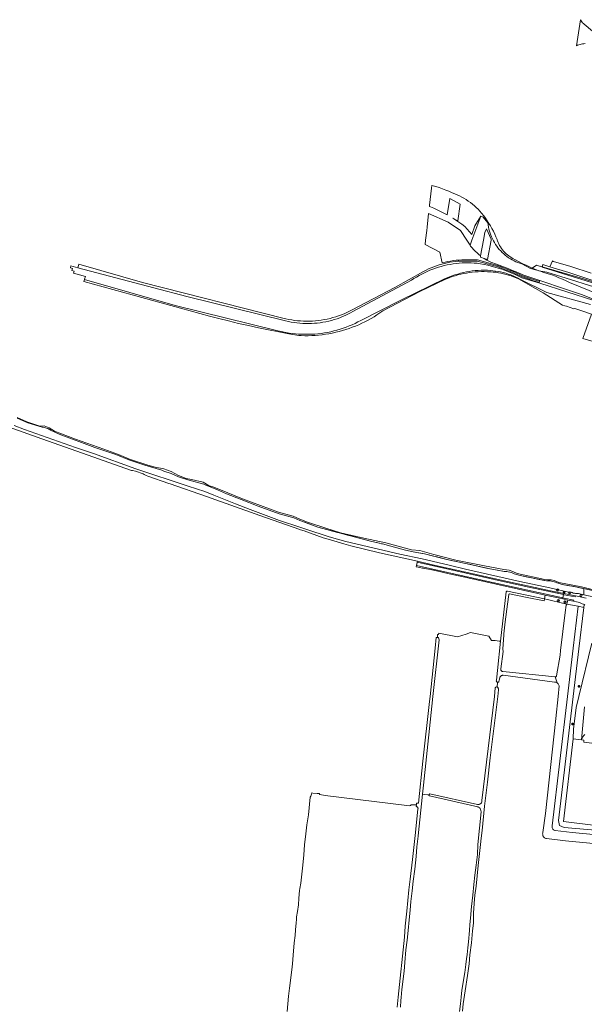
# Model space of a CAD drawing. Header units: metres. Extents: x 125158 to 132124, y 450612 to 454469.
# Tile 143 of 173: x 129755 to 130249, y 453530 to 454393. Entities that reach past the tile are written whole.
import ezdxf

# ---------------------------------------------------------------- set-up
doc = ezdxf.new("R2010")
doc.units = ezdxf.units.M
doc.linetypes.add('IE-TERREINAFSCHEIDING', pattern=[10, 8, -2])
doc.layers.get('0').update_dxf_attribs({"color": 8})
for name, color, linetype, lineweight in [('B-XX-GR-BOOM-S', 8, 'Continuous', 25), ('B-XX-IE-TERREINAFSCHEIDING-G', 8, 'IE-TERREINAFSCHEIDING', 18), ('B-XX-KL-ET_LS_OV_LICHTMAST-S', 8, 'Continuous', 25), ('B-XX-OG-TERREIN_CULTUURSCHEIDING-GV', 8, 'Continuous', 18), ('B-XX-OG-WATER-GV', 8, 'Continuous', 18), ('B-XX-OG-WATER_SLOOT-GV', 8, 'Continuous', 18), ('B-XX-OG-WEG-GV', 8, 'Continuous', 18)]:
    doc.layers.add(name, color=color, linetype=linetype, lineweight=lineweight)

# ---------------------------------------------------------------- blocks, each defined once
blk = doc.blocks.new('SKL-ET_OV_LICHTMAST-SO')
at = {"color": 0, "linetype": 'ByBlock', "lineweight": 18}
for points in [[(-1.2, 0), (-2, 0)], [(-1.4, 1.4), (-0.9, 0.9)], [(0, 2), (0, 1.2)], [(0.9, 0.9), (1.4, 1.4)], [(2, 0), (1.2, 0)], [(-1.4, -1.4), (-0.9, -0.9)], [(0, -1.2), (0, -2)], [(0.9, -0.9), (1.4, -1.4)]]:
    blk.add_lwpolyline(points, dxfattribs=at)
blk.add_circle((0, 0), 1, dxfattribs=at)
blk = doc.blocks.new('SGR-BOOM_01-SO')
at = {"linetype": 'ByBlock', "lineweight": 18}
h = blk.add_hatch(color=0, dxfattribs=at)
h.dxf.hatch_style = 1
edge = h.paths.add_edge_path()
edge.add_arc((0, 0), 0.25, 0, 360)
at = {"color": 0, "linetype": 'ByBlock', "lineweight": 18}
for radius in [2, 0.25]:
    blk.add_circle((0, 0), radius, dxfattribs=at)

msp = doc.modelspace()

# ---------------------------------------------------------------- linework, layer by layer
at = {"layer": 'B-XX-IE-TERREINAFSCHEIDING-G'}
msp.add_lwpolyline([(130000, 453954.43), (130002.99, 453953.21), (130015.55, 453948.59), (130061.68, 453936.23), (130072.32, 453933.85), (130079.57, 453931.97), (130092.37, 453928.38), (130099.14, 453926.88), (130109.23, 453925.22), (130127.44, 453920.55), (130166.65, 453911.93), (130178.93, 453909.67), (130179.74, 453909.63), (130181.13, 453909.51), (130182.5, 453909.3), (130183.87, 453909.02), (130185.21, 453908.66), (130186.53, 453908.22), (130187.82, 453907.71), (130193.04, 453906.02), (130215.94, 453901.39), (130216.81, 453901.45), (130218.02, 453901.46), (130219.24, 453901.39), (130220.45, 453901.23), (130221.65, 453901.01), (130222.83, 453900.7), (130223.99, 453900.31), (130225.11, 453899.85), (130226.21, 453899.32), (130229.71, 453898.4), (130240.12, 453896.39), (130248.74, 453894.65), (130258.26, 453892.47)], dxfattribs=at)
at = {"layer": 'B-XX-OG-TERREIN_CULTUURSCHEIDING-GV'}
for points in [[(130257.54, 454159.2), (130233.21, 454166.79), (130216.26, 454172.05), (130209.31, 454173.32), (130205.78, 454174.73), (130203.45, 454175.72), (130202.29, 454176.22), (130198.82, 454177.78), (130195.39, 454179.42), (130191.99, 454181.13), (130188.21, 454183.14), (130186.84, 454183.82), (130185.51, 454184.58), (130184.21, 454185.4), (130182.96, 454186.29), (130181.76, 454187.24), (130180.62, 454188.26), (130179.52, 454189.34), (130178.48, 454190.46), (130177.51, 454191.65), (130176.59, 454192.88), (130175.75, 454194.16), (130174.96, 454195.47), (130174.26, 454196.83), (130173.62, 454198.23), (130173.05, 454199.65), (130172.93, 454200), (130172.73, 454200.59), (130171.72, 454203.06), (130170.63, 454205.5), (130169.48, 454207.9), (130168.25, 454210.27), (130166.96, 454212.6), (130165.59, 454214.89), (130164.15, 454217.14), (130162.65, 454219.34), (130161.09, 454221.5), (130159.21, 454223.92), (130157.64, 454225.66), (130156.08, 454227.27), (130154.46, 454228.82), (130152.79, 454230.32), (130151.07, 454231.75), (130149.29, 454233.12), (130147.47, 454234.43), (130145.61, 454235.67), (130143.7, 454236.84), (130141.75, 454237.95), (130139.76, 454238.98), (130137.74, 454239.94), (130135.68, 454240.83), (130133.34, 454241.74), (130130.57, 454242.96), (130127.76, 454244.1), (130124.93, 454245.17), (130122.06, 454246.16), (130119.17, 454247.08), (130115.64, 454248.09), (130115.35, 454245.65), (130113.61, 454230.74), (130113.49, 454229.69), (130114.41, 454229.32), (130117.4, 454228.05), (130120.35, 454226.72), (130123.27, 454225.32), (130126.16, 454223.84), (130129, 454222.29), (130131.4, 454236.79), (130140.39, 454231.74), (130138.43, 454217.1), (130133.97, 454219.37), (130136.5, 454217.76), (130139.19, 454215.96), (130141.84, 454214.09), (130144.44, 454212.16), (130150.59, 454205.02), (130153.2, 454212.77), (130158.49, 454221.27), (130160.46, 454220.34), (130164.65, 454215.25), (130164.87, 454213.47), (130165.17, 454211.66), (130165.56, 454209.87), (130166.02, 454208.1), (130166.55, 454206.34), (130167.17, 454204.62), (130167.85, 454202.92), (130168.61, 454201.25), (130169.25, 454200), (130169.45, 454199.62), (130170.35, 454198.02), (130171.32, 454196.47), (130172.36, 454194.96), (130173.47, 454193.49), (130174.63, 454192.08), (130175.86, 454190.72), (130177.15, 454189.41), (130178.49, 454188.16), (130179.88, 454186.97), (130181.33, 454185.85), (130182.82, 454184.78), (130184.36, 454183.79), (130185.94, 454182.86), (130187.56, 454182), (130189.21, 454181.21), (130190.9, 454180.5), (130192.62, 454179.85), (130194.36, 454179.29), (130201.85, 454175.31), (130210.74, 454172.86), (130212.77, 454172.16), (130217.36, 454170.74), (130220.57, 454169.65), (130223.75, 454168.47), (130226.91, 454167.22), (130230.03, 454165.9), (130233.13, 454164.5), (130236.18, 454163.03), (130262.76, 454152.29)], [(130261.17, 454146.63), (130247.63, 454152.35), (130195.34, 454169.71), (130190.79, 454171.72), (130186.21, 454173.65), (130181.6, 454175.51), (130176.96, 454177.3), (130172.29, 454179.01), (130167.21, 454180.78), (130165.39, 454181.72), (130163.61, 454182.74), (130161.46, 454184.09), (130158.06, 454185.3), (130158.27, 454186.39), (130156.67, 454187.68), (130155.13, 454189.03), (130153.64, 454190.44), (130152.2, 454191.91), (130150.83, 454193.43), (130149.51, 454195.01), (130149.02, 454195.63), (130146.19, 454200), (130140.63, 454208.59), (130129.87, 454215.83), (130112.76, 454223.45), (130111.35, 454211.41), (130111.04, 454208.75), (130110.01, 454200), (130109.57, 454196.22), (130122.42, 454189.75), (130124.75, 454180.31), (130127.13, 454180.9), (130129.54, 454181.42), (130131.96, 454181.85), (130134.39, 454182.21), (130136.83, 454182.48), (130139.28, 454182.68), (130141.74, 454182.79), (130144.19, 454182.83), (130145.96, 454182.81), (130155.49, 454182.78), (130173.04, 454177.98), (130177.67, 454176.24), (130182.27, 454174.42), (130186.84, 454172.53), (130191.38, 454170.56), (130195.07, 454168.9), (130199.35, 454167.4), (130203.66, 454165.97), (130208, 454164.62), (130209.84, 454164.07), (130209.56, 454163.06), (130204.74, 454164.57), (130199.95, 454166.14), (130194.69, 454167.97), (130190.19, 454169.99), (130185.65, 454171.94), (130181.08, 454173.82), (130176.48, 454175.62), (130172.69, 454177.04), (130155.35, 454181.78), (130145.94, 454181.81), (130143.49, 454181.83), (130141.05, 454181.77), (130138.62, 454181.63), (130136.18, 454181.41), (130133.76, 454181.11), (130131.35, 454180.73), (130128.95, 454180.28), (130126.57, 454179.74), (130124.21, 454179.13), (130121.87, 454178.44), (130119.55, 454177.67), (130117.26, 454176.83), (130114.99, 454175.92), (130112.76, 454174.93), (130110.56, 454173.86), (130108.4, 454172.73), (130083.14, 454158.7), (130045.88, 454138.97), (130043.56, 454137.79), (130041.2, 454136.67), (130038.8, 454135.64), (130036.38, 454134.67), (130033.93, 454133.78), (130031.45, 454132.97), (130028.95, 454132.23), (130026.43, 454131.57), (130023.89, 454130.99), (130021.33, 454130.48), (130018.75, 454130.05), (130016.17, 454129.71), (130013.57, 454129.44), (130010.97, 454129.25), (130008.37, 454129.14), (130005.76, 454129.12), (130003.15, 454129.17), (130000.55, 454129.3), (130000, 454129.34), (129997.95, 454129.51), (129995.36, 454129.8), (129992.77, 454130.17), (129990.21, 454130.62), (129987.65, 454131.15), (129986.33, 454131.46), (129862.08, 454162.92), (129806.45, 454179.08), (129806.08, 454177.83), (129805.49, 454175.83), (129871.88, 454158.47), (129900.98, 454150.8), (129987.37, 454129.3), (129989.85, 454128.74), (129992.35, 454128.25), (129994.86, 454127.85), (129997.39, 454127.52), (129999.92, 454127.27), (130000, 454127.27), (130002.46, 454127.1), (130005.01, 454127.02), (130007.55, 454127.01), (130010.1, 454127.08), (130012.64, 454127.23), (130015.17, 454127.47), (130017.7, 454127.78), (130020.21, 454128.17), (130022.72, 454128.64), (130025.2, 454129.19), (130027.67, 454129.81), (130030.12, 454130.52), (130032.54, 454131.29), (130034.94, 454132.15), (130037.31, 454133.08), (130039.65, 454134.08), (130041.95, 454135.16), (130044.22, 454136.31), (130046.46, 454137.53), (130097.87, 454165.13), (130099.82, 454166.42), (130102.06, 454167.82), (130104.34, 454169.14), (130106.66, 454170.4), (130109.02, 454171.58), (130111.41, 454172.7), (130113.83, 454173.73), (130116.29, 454174.7), (130118.77, 454175.59), (130121.28, 454176.41), (130123.81, 454177.15), (130126.36, 454177.81), (130128.93, 454178.39), (130131.52, 454178.9), (130134.13, 454179.33), (130136.74, 454179.67), (130139.36, 454179.94), (130141.99, 454180.13), (130144.63, 454180.24), (130147.27, 454180.27), (130149.9, 454180.22), (130152.54, 454180.09), (130155.17, 454179.87), (130158.3, 454179.36), (130161.43, 454178.76), (130164.55, 454178.09), (130167.65, 454177.33), (130170.73, 454176.5), (130173.78, 454175.59), (130176.82, 454174.61), (130179.83, 454173.55), (130182.81, 454172.42), (130185.76, 454171.21), (130188.68, 454169.92), (130191.57, 454168.57), (130194.42, 454167.14), (130210.08, 454162.39), (130257.37, 454147.3)], [(130262.76, 454152.29), (130236.18, 454163.03), (130233.13, 454164.5), (130230.03, 454165.9), (130226.91, 454167.22), (130223.75, 454168.47), (130220.57, 454169.65), (130217.36, 454170.74), (130212.77, 454172.16), (130210.74, 454172.86), (130201.85, 454175.31), (130194.36, 454179.29), (130192.62, 454179.85), (130190.9, 454180.5), (130189.21, 454181.21), (130187.56, 454182), (130185.94, 454182.86), (130184.36, 454183.79), (130182.82, 454184.78), (130181.33, 454185.85), (130179.88, 454186.97), (130178.49, 454188.16), (130177.15, 454189.41), (130175.86, 454190.72), (130174.63, 454192.08), (130173.47, 454193.49), (130172.36, 454194.96), (130171.32, 454196.47), (130170.35, 454198.02), (130169.45, 454199.62), (130169.25, 454200), (130168.61, 454201.25), (130167.85, 454202.92), (130167.17, 454204.62), (130166.55, 454206.34), (130166.02, 454208.1), (130165.56, 454209.87), (130165.17, 454211.66), (130164.87, 454213.47), (130164.65, 454215.25), (130160.46, 454220.34), (130158.49, 454221.27), (130150.64, 454200), (130149.02, 454195.63), (130149.51, 454195.01), (130150.83, 454193.43), (130152.2, 454191.91), (130153.64, 454190.44), (130155.13, 454189.03), (130156.67, 454187.68), (130158.27, 454186.39), (130160.83, 454200), (130162.09, 454206.71), (130163.54, 454210.14), (130167.59, 454201.01), (130167.39, 454200), (130164.18, 454183.13), (130161.46, 454184.09), (130163.61, 454182.74), (130165.39, 454181.72), (130167.21, 454180.78), (130172.29, 454179.01), (130176.96, 454177.3), (130181.6, 454175.51), (130186.21, 454173.65), (130190.79, 454171.72), (130195.34, 454169.71), (130247.63, 454152.35), (130261.17, 454146.63)], [(130257.37, 454147.3), (130210.08, 454162.39), (130194.42, 454167.14), (130191.57, 454168.57), (130188.68, 454169.92), (130185.76, 454171.21), (130182.81, 454172.42), (130179.83, 454173.55), (130176.82, 454174.61), (130173.78, 454175.59), (130170.73, 454176.5), (130167.65, 454177.33), (130164.55, 454178.09), (130161.43, 454178.76), (130158.3, 454179.36), (130155.17, 454179.87), (130152.54, 454180.09), (130149.9, 454180.22), (130147.27, 454180.27), (130144.63, 454180.24), (130141.99, 454180.13), (130139.36, 454179.94), (130136.74, 454179.67), (130134.13, 454179.33), (130131.52, 454178.9), (130128.93, 454178.39), (130126.36, 454177.81), (130123.81, 454177.15), (130121.28, 454176.41), (130118.77, 454175.59), (130116.29, 454174.7), (130113.83, 454173.73), (130111.41, 454172.7), (130109.02, 454171.58), (130106.66, 454170.4), (130104.34, 454169.14), (130102.06, 454167.82), (130099.82, 454166.42), (130097.87, 454165.13), (130046.46, 454137.53), (130044.22, 454136.31), (130041.95, 454135.16), (130039.65, 454134.08), (130037.31, 454133.08), (130034.94, 454132.15), (130032.54, 454131.29), (130030.12, 454130.52), (130027.67, 454129.81), (130025.2, 454129.19), (130022.72, 454128.64), (130020.21, 454128.17), (130017.7, 454127.78), (130015.17, 454127.47), (130012.64, 454127.23), (130010.1, 454127.08), (130007.55, 454127.01), (130005.01, 454127.02), (130002.46, 454127.1), (130000, 454127.27), (129999.92, 454127.27), (129997.39, 454127.52), (129994.86, 454127.85), (129992.35, 454128.25), (129989.85, 454128.74), (129987.37, 454129.3), (129900.98, 454150.8), (129871.88, 454158.47), (129805.49, 454175.83), (129799.36, 454177.6), (129798.87, 454175.93), (129800.73, 454175.39), (129800.24, 454173.64), (129802.17, 454173.07), (129801.64, 454171.25), (129812.01, 454168.15), (129811.35, 454165.84), (129811.34, 454165.79), (129890.79, 454142.76), (129979.6, 454121.04), (129982.17, 454120.39), (129984.92, 454119.76), (129987.69, 454119.21), (129990.48, 454118.74), (129993.27, 454118.35), (129996.08, 454118.04), (129998.89, 454117.81), (130000, 454117.75), (130001.71, 454117.66), (130004.54, 454117.59), (130007.36, 454117.59), (130010.18, 454117.68), (130013, 454117.85), (130015.82, 454118.1), (130018.62, 454118.42), (130021.42, 454118.83), (130024.2, 454119.32), (130026.97, 454119.88), (130029.72, 454120.52), (130032.45, 454121.24), (130035.16, 454122.04), (130037.84, 454122.92), (130040.5, 454123.86), (130043.13, 454124.89), (130045.74, 454125.99), (130048.31, 454127.16), (130050.84, 454128.4), (130053.34, 454129.72), (130088.52, 454147.67), (130126.63, 454166.15), (130128.88, 454167.13), (130131.17, 454168.04), (130133.25, 454168.79), (130135.72, 454169.64), (130138.22, 454170.41), (130140.73, 454171.11), (130143.27, 454171.73), (130145.82, 454172.27), (130148.4, 454172.73), (130150.98, 454173.11), (130153.57, 454173.42), (130156.17, 454173.64), (130158.78, 454173.78), (130159.67, 454173.81), (130162.04, 454173.83), (130164.36, 454173.76), (130166.68, 454173.61), (130168.99, 454173.39), (130171.29, 454173.08), (130173.58, 454172.7), (130175.85, 454172.23), (130178.11, 454171.69), (130180.35, 454171.07), (130182.57, 454170.38), (130184.76, 454169.61), (130186.92, 454168.76), (130189.05, 454167.84), (130191.15, 454166.84), (130193.21, 454165.78), (130216.44, 454154.39), (130254.62, 454143.84)], [(130281.16, 454156.35), (130245.57, 454167.07), (130212.3, 454176.68), (130212.27, 454176.42), (130234.78, 454169.51), (130258.4, 454162.18)], [(130254.62, 454143.84), (130216.44, 454154.39), (130193.21, 454165.78), (130191.15, 454166.84), (130189.05, 454167.84), (130186.92, 454168.76), (130184.76, 454169.61), (130182.57, 454170.38), (130180.35, 454171.07), (130178.11, 454171.69), (130175.85, 454172.23), (130173.58, 454172.7), (130171.29, 454173.08), (130168.99, 454173.39), (130166.68, 454173.61), (130164.36, 454173.76), (130162.04, 454173.83), (130159.67, 454173.81), (130158.78, 454173.78), (130156.17, 454173.64), (130153.57, 454173.42), (130150.98, 454173.11), (130148.4, 454172.73), (130145.82, 454172.27), (130143.27, 454171.73), (130140.73, 454171.11), (130138.22, 454170.41), (130135.72, 454169.64), (130133.25, 454168.79), (130131.17, 454168.04), (130128.88, 454167.13), (130126.63, 454166.15), (130088.52, 454147.67), (130053.34, 454129.72), (130050.84, 454128.4), (130048.31, 454127.16), (130045.74, 454125.99), (130043.13, 454124.89), (130040.5, 454123.86), (130037.84, 454122.92), (130035.16, 454122.04), (130032.45, 454121.24), (130029.72, 454120.52), (130026.97, 454119.88), (130024.2, 454119.32), (130021.42, 454118.83), (130018.62, 454118.42), (130015.82, 454118.1), (130013, 454117.85), (130010.18, 454117.68), (130007.36, 454117.59), (130004.54, 454117.59), (130001.71, 454117.66), (130000, 454117.75), (129998.89, 454117.81), (129996.08, 454118.04), (129993.27, 454118.35), (129990.48, 454118.74), (129987.69, 454119.21), (129984.92, 454119.76), (129982.17, 454120.39), (129979.6, 454121.04), (129890.79, 454142.76), (129811.34, 454165.79), (129810.78, 454163.83), (129920.83, 454133.44), (129928.83, 454131.41), (129937.55, 454129.28), (129946.28, 454127.22), (129955.03, 454125.24), (129963.8, 454123.34), (129972.59, 454121.52), (129981.39, 454119.77), (129990.21, 454118.11), (129999.04, 454116.52), (130000, 454116.48), (130001.18, 454116.43), (130004.22, 454116.36), (130007.26, 454116.38), (130010.29, 454116.47), (130013.32, 454116.65), (130016.35, 454116.9), (130019.37, 454117.23), (130022.38, 454117.65), (130025.37, 454118.14), (130028.36, 454118.71), (130031.32, 454119.36), (130034.27, 454120.09), (130037.2, 454120.89), (130040.11, 454121.77), (130042.99, 454122.73), (130045.85, 454123.76), (130048.67, 454124.87), (130051.47, 454126.05), (130054.24, 454127.31), (130056.97, 454128.64), (130059.66, 454130.04), (130062.32, 454131.51), (130064.94, 454133.05), (130067.51, 454134.66), (130070.05, 454136.33), (130072.54, 454138.07), (130105.17, 454155), (130126.92, 454165.52), (130129.16, 454166.5), (130131.43, 454167.4), (130133.48, 454168.14), (130135.91, 454168.93), (130138.37, 454169.65), (130140.85, 454170.29), (130143.35, 454170.85), (130145.86, 454171.33), (130148.39, 454171.74), (130150.93, 454172.07), (130153.48, 454172.31), (130156.04, 454172.48), (130158.96, 454172.57), (130161.38, 454172.57), (130164.43, 454172.5), (130167.47, 454172.35), (130169.27, 454172.21), (130171.57, 454171.95), (130173.86, 454171.61), (130176.14, 454171.19), (130178.4, 454170.69), (130180.64, 454170.12), (130182.86, 454169.47), (130185.05, 454168.74), (130187.22, 454167.94), (130189.37, 454167.06), (130191.48, 454166.11), (130193.55, 454165.09), (130195.59, 454163.99), (130197.59, 454162.83), (130199.55, 454161.59), (130213.16, 454153.84), (130230.03, 454143.2), (130231.98, 454142.59), (130233.4, 454142.19), (130240.05, 454140.01), (130240.92, 454140.2), (130247.76, 454138.02), (130255.31, 454135.39)], [(130285.96, 453680.45), (130231.6, 453685.29), (130227.48, 453686.95), (130226.59, 453691.26), (130239.37, 453800), (130244.27, 453841.73), (130248.59, 453878.15), (130243.68, 453879.13), (130239.3, 453842.32), (130234.33, 453800), (130221.01, 453686.64), (130220.96, 453686.36), (130220.91, 453685.84)], [(130249.57, 453880.25), (130248.89, 453880.64), (130248.59, 453878.15), (130244.27, 453841.73), (130239.37, 453800), (130226.59, 453691.26), (130227.48, 453686.95), (130231.6, 453685.29), (130285.96, 453680.45)], [(130292.28, 453683.01), (130230.9, 453690.41), (130239.29, 453762.84), (130239.7, 453771.45), (130242, 453790.28), (130244.36, 453800), (130255.71, 453846.75)], [(130284.71, 453668.43), (130232.51, 453673.58), (130215.9, 453675.47), (130215.35, 453675.65), (130214.82, 453675.89), (130214.33, 453676.21), (130213.89, 453676.59), (130213.51, 453677.03), (130213.19, 453677.52), (130212.94, 453678.04), (130212.76, 453678.6), (130212.66, 453679.17), (130212.64, 453679.75), (130212.7, 453680.33), (130212.81, 453680.79), (130215.06, 453697.59), (130224.19, 453780.91), (130226.14, 453800), (130227.11, 453809.52), (130226.89, 453810.09), (130226.59, 453810.62), (130226.23, 453811.12), (130225.8, 453811.56), (130225.32, 453811.94), (130224.8, 453812.26), (130224.24, 453812.51), (130223.65, 453812.68), (130223.03, 453812.78), (130178.02, 453818.79), (130177.51, 453818.72), (130177.03, 453818.59), (130176.57, 453818.37), (130176.15, 453818.09), (130175.78, 453817.74), (130175.47, 453817.34), (130175.23, 453816.9), (130175.06, 453816.42), (130174.63, 453814.31), (130174.39, 453813.09), (130174.13, 453812.87), (130173.83, 453812.72), (130173.5, 453812.65), (130173.17, 453812.65), (130172.69, 453808.38), (130172.98, 453808.21), (130173.3, 453807.94), (130173.57, 453807.61), (130173.79, 453807.18), (130173.92, 453806.84), (130174.02, 453806.41), (130174.03, 453805.97), (130173.29, 453800), (130166.65, 453746.27), (130164.19, 453725.05), (130161.82, 453703.83), (130159.52, 453682.59), (130158.82, 453675.96), (130158.26, 453670.24), (130156.2, 453651.89), (130154.28, 453633.66), (130153.18, 453625.76), (130152.62, 453618.45), (130151.93, 453610.16), (130152.2, 453601.22), (130151.05, 453594.74), (130150.27, 453584.07), (130148.98, 453573.57), (130148.24, 453565.78), (130146.77, 453555.55), (130144.79, 453542.14), (130143.02, 453530.49), (130142.39, 453524.17)], [(130272.43, 453757.15), (130248.59, 453759.94), (130248.8, 453761.78), (130246.76, 453761.98), (130246.76, 453761.96), (130239.29, 453762.84), (130230.9, 453690.41), (130292.28, 453683.01)], [(130249.66, 453766.71), (130249.07, 453766.21), (130248.53, 453765.66), (130248.04, 453765.05), (130247.63, 453764.4), (130247.28, 453763.7), (130247.16, 453763.41), (130246.76, 453761.98), (130248.8, 453761.78), (130248.59, 453759.94), (130272.43, 453757.15)], [(130085.31, 453527.8), (130085.74, 453533.7), (130086.12, 453536.48), (130091.49, 453589.03), (130092.24, 453598.65), (130093.75, 453611.9), (130095.33, 453630.66), (130095.95, 453635.33), (130096.5, 453640.07), (130098.49, 453657.1), (130101.04, 453678.1), (130103.33, 453701.33), (130103.41, 453701.61), (130103.44, 453701.98), (130103.4, 453702.34), (130103.27, 453702.67), (130103.07, 453702.98), (130102.81, 453703.23), (130102.5, 453703.42), (130102.16, 453703.54), (130101.8, 453703.58), (130102, 453704.99), (130101.52, 453704.97), (130097.92, 453705.22), (130097.33, 453705.1), (130097.08, 453704.79), (130096.8, 453704.56), (130096.47, 453704.41), (130096.11, 453704.33), (130022.13, 453713.36), (130017.49, 453714.04), (130017.29, 453714.32), (130017.17, 453714.62), (130017.12, 453714.95), (130015.02, 453714.9), (130011.37, 453715.38), (130010.32, 453715.65), (130010.13, 453714.58), (130009.86, 453713.59), (130009.52, 453712.63), (130009.1, 453711.69), (130007.51, 453696.19), (130006.12, 453687.61), (130005.11, 453679.67), (130004.09, 453669.98), (130003.42, 453661.3), (130002.49, 453652.28), (130001.6, 453644.36), (130000.95, 453639.01), (130000.71, 453636.52), (130000, 453631.71), (129999.75, 453630.01), (129999.12, 453623.14), (129998.62, 453617.39), (129997.81, 453611.57), (129997.13, 453607.05), (129996.98, 453605.79), (129996.88, 453604.85), (129996.6, 453601.38), (129996.45, 453598.86), (129996.16, 453595.49), (129995.83, 453590.4), (129995.06, 453584.24), (129994.01, 453573.32), (129993.35, 453565.8), (129992.84, 453560.47), (129990.89, 453544.41), (129990.13, 453537.3), (129988.78, 453523.85)], [(130139.88, 453523.88), (130140.61, 453530.75), (130141.31, 453536.59), (130141.86, 453542.61), (130144.54, 453558.05), (130145.46, 453565.09), (130146.01, 453569.97), (130146.53, 453573.83), (130146.97, 453579.82), (130147.62, 453584.93), (130148.46, 453594.84), (130148.92, 453600.23), (130149.43, 453605.86), (130150.4, 453615.82), (130151.42, 453625.93), (130152.32, 453635.2), (130153.28, 453643.5), (130154.5, 453652.12), (130155.43, 453661.61), (130155.9, 453670.42), (130158.7, 453699.04), (130158.32, 453701.42), (130158.01, 453701.88), (130157.64, 453702.28), (130157.21, 453702.63), (130156.74, 453702.91), (130156.23, 453703.12), (130155.87, 453703.22), (130113.57, 453712.97), (130113.34, 453713.1), (130113.2, 453713.24), (130112.02, 453713.72), (130108.86, 453714.27), (130107.49, 453714.54), (130103.66, 453677.99), (130103.63, 453677.72), (130102.53, 453668.24), (130101.8, 453659.81), (130100.57, 453648.73), (130099.34, 453638.21), (130098.44, 453629.79), (130097.19, 453620.37), (130096.54, 453612.64), (130095.82, 453604.32), (130094.79, 453594.85), (130093.99, 453586.55), (130092.88, 453577.83), (130091.98, 453566.98), (130091.32, 453559.38), (130089.34, 453543.21), (130088.69, 453536.14), (130088.33, 453533.47), (130087.98, 453527.62)], [(130220.91, 453685.84), (130220.95, 453685.32), (130221.07, 453684.8), (130221.26, 453684.32), (130221.53, 453683.86), (130221.86, 453683.46), (130222.25, 453683.11), (130222.69, 453682.82), (130223.17, 453682.6), (130223.67, 453682.46), (130238.56, 453680.89), (130285.24, 453676.47)]]:
    msp.add_lwpolyline(points, dxfattribs=at)
for points in [[(130214.26, 453885.81), (130213.83, 453883.9), (130198.96, 453886.74), (130183.51, 453889.97), (130183.42, 453889.96), (130183.2, 453889.89), (130183.01, 453889.75), (130182.89, 453889.56), (130181.96, 453881.06), (130179.84, 453865.44), (130178.62, 453854.97), (130178.61, 453854.01), (130177.86, 453841.44), (130178.19, 453839.43), (130175.98, 453824.36), (130175.95, 453823.96), (130176, 453823.56), (130176.13, 453823.18), (130176.33, 453822.83), (130176.6, 453822.53), (130176.92, 453822.28), (130177.29, 453822.11), (130177.77, 453821.99), (130223.69, 453817.17), (130223.99, 453817.25), (130224.26, 453817.41), (130224.5, 453817.62), (130224.67, 453817.89), (130224.76, 453818.2), (130227.94, 453836.22), (130228.33, 453840.4), (130232.32, 453873.85), (130233.12, 453880.28), (130233.86, 453881.06)], [(130230.18, 453885.61), (130214.94, 453888.93), (130214.26, 453885.81), (130233.86, 453881.06), (130234.64, 453884.64)], [(130120.49, 453851.83), (130121.32, 453851.8), (130121.4, 453851.52), (130121.85, 453849.7), (130116.57, 453800), (130114.18, 453777.43), (130108.31, 453722.37), (130107.49, 453714.54), (130108.86, 453714.27), (130112.02, 453713.72), (130113.2, 453713.24), (130113.07, 453713.47), (130113.01, 453713.73), (130113.04, 453713.99), (130113.13, 453714.24), (130113.3, 453714.44), (130113.52, 453714.59), (130113.77, 453714.66), (130155.68, 453705.43), (130156.17, 453705.35), (130156.66, 453705.36), (130157.14, 453705.45), (130157.6, 453705.61), (130158.04, 453705.85), (130158.42, 453706.15), (130158.75, 453706.52), (130159.02, 453706.93), (130159.22, 453707.38), (130159.35, 453707.85), (130159.39, 453708.34), (130159.35, 453708.87), (130169.11, 453788.19), (130170.35, 453800), (130171.16, 453807.67), (130171.2, 453807.98), (130171.44, 453808.21), (130171.74, 453808.37), (130172.06, 453808.45), (130172.39, 453808.46), (130172.62, 453808.42), (130172.69, 453808.38), (130173.17, 453812.65), (130173.16, 453812.65), (130172.84, 453812.74), (130172.54, 453812.89), (130172.29, 453813.12), (130172.09, 453813.39), (130172.02, 453813.55), (130172.1, 453814.29), (130172.98, 453822.97), (130175.84, 453848.71), (130174.43, 453848.72), (130171.02, 453849.06), (130167.77, 453849.11), (130165.44, 453852.99), (130149.49, 453856.23), (130145.64, 453854.84), (130138.06, 453852.32), (130121.65, 453855.58), (130121.63, 453855.15), (130121.48, 453854.88), (130121.27, 453854.7), (130121.02, 453854.57), (130120.75, 453854.53), (130120.64, 453854.54)]]:
    msp.add_lwpolyline(points, close=True, dxfattribs=at)
at = {"layer": 'B-XX-OG-WATER-GV'}
for points in [[(130261.75, 454378.69), (130248.99, 454389.37), (130248.31, 454390.02), (130247.61, 454390.8), (130246.97, 454391.63), (130246.39, 454392.5), (130245.88, 454393.42), (130242.3, 454370.45), (130243.3, 454370.96), (130244.34, 454371.4), (130245.4, 454371.76), (130246.49, 454372.04), (130247.59, 454372.25), (130248.71, 454372.38), (130249.83, 454372.43)], [(130255.06, 454171.2), (130237.22, 454176.97), (130222.11, 454181.47), (130221.96, 454181.54), (130221.33, 454181.89), (130218.84, 454176.86), (130235.5, 454171.72), (130258.44, 454164.18)], [(129749.52, 454037.54), (129758.68, 454034.05), (129803.42, 454018.28), (129819.19, 454012.96), (129856.19, 453999.71), (129902.01, 453984.34), (129916.73, 453979.91), (129924.63, 453976.5), (129927.63, 453975.32), (129943.5, 453968.93), (129956.3, 453964.07), (129982.06, 453954.44), (130000, 453948.43), (130005.12, 453946.72), (130025.53, 453939.97), (130040.17, 453935.83), (130087.44, 453924.86), (130107.01, 453920.82), (130130.83, 453915.15), (130144.95, 453911.75), (130192.68, 453900.77), (130219.01, 453895.35), (130235.37, 453891.64), (130237.58, 453891.51), (130238.51, 453891.11), (130239.47, 453890.78), (130240.45, 453890.54), (130241.45, 453890.37), (130242.46, 453890.28), (130243.47, 453890.27), (130244.02, 453890.3), (130248.74, 453889.28), (130248.74, 453889.28), (130248.74, 453894.65), (130240.12, 453896.39), (130229.71, 453898.4), (130226.21, 453899.32), (130225.11, 453899.85), (130223.99, 453900.31), (130222.83, 453900.7), (130221.65, 453901.01), (130220.45, 453901.23), (130219.24, 453901.39), (130218.02, 453901.46), (130216.81, 453901.45), (130215.94, 453901.39), (130193.04, 453906.02), (130187.82, 453907.71), (130186.53, 453908.22), (130185.21, 453908.66), (130183.87, 453909.02), (130182.5, 453909.3), (130181.13, 453909.51), (130179.74, 453909.63), (130178.93, 453909.67), (130166.65, 453911.93), (130127.44, 453920.55), (130109.23, 453925.22), (130099.14, 453926.88), (130092.37, 453928.38), (130079.57, 453931.97), (130072.32, 453933.85), (130061.68, 453936.23), (130015.55, 453948.59), (130002.99, 453953.21), (130000, 453954.43), (129994.74, 453956.59), (129981.94, 453960.31), (129963.44, 453967.05), (129948.58, 453972.73), (129935.57, 453977.88), (129927.74, 453981.33), (129924.15, 453982.57), (129917.43, 453985.35), (129915.78, 453986.24), (129901.72, 453989.89), (129893.56, 453992.76), (129887.15, 453995.65), (129880.64, 453997.73), (129878.89, 453998.46), (129864.05, 454002.8), (129850.01, 454007.59), (129838.81, 454012.25), (129820.42, 454018.49), (129789.1, 454029.99), (129781.54, 454033.63), (129780.92, 454034.05), (129780.03, 454034.58), (129779.1, 454035.04), (129778.13, 454035.42), (129777.14, 454035.73), (129776.13, 454035.96), (129775.1, 454036.12), (129774.06, 454036.19), (129761.78, 454039.9), (129752.23, 454043.95)], [(130258.26, 453892.47), (130248.74, 453894.65), (130248.74, 453889.28), (130248.74, 453889.28), (130262.48, 453886.29)], [(130285.24, 453676.47), (130238.56, 453680.89), (130223.67, 453682.46), (130223.17, 453682.6), (130222.69, 453682.82), (130222.25, 453683.11), (130221.86, 453683.46), (130221.53, 453683.86), (130221.26, 453684.32), (130221.07, 453684.8), (130220.95, 453685.32), (130220.91, 453685.84), (130220.96, 453686.36), (130221.01, 453686.64), (130234.33, 453800), (130239.3, 453842.32), (130243.68, 453879.13), (130233.86, 453881.06), (130233.12, 453880.28), (130232.32, 453873.85), (130228.33, 453840.4), (130227.94, 453836.22), (130224.76, 453818.2), (130224.67, 453817.89), (130224.5, 453817.62), (130224.26, 453817.41), (130223.99, 453817.25), (130223.69, 453817.17), (130225.32, 453811.94), (130225.8, 453811.56), (130226.23, 453811.12), (130226.59, 453810.62), (130226.89, 453810.09), (130227.11, 453809.52), (130226.14, 453800), (130224.19, 453780.91), (130215.06, 453697.59), (130212.81, 453680.79), (130212.7, 453680.33), (130212.64, 453679.75), (130212.66, 453679.17), (130212.76, 453678.6), (130212.94, 453678.04), (130213.19, 453677.52), (130213.51, 453677.03), (130213.89, 453676.59), (130214.33, 453676.21), (130214.82, 453675.89), (130215.35, 453675.65), (130215.9, 453675.47), (130232.51, 453673.58), (130284.71, 453668.43)], [(130087.98, 453527.62), (130088.33, 453533.47), (130088.69, 453536.14), (130089.34, 453543.21), (130091.32, 453559.38), (130091.98, 453566.98), (130092.88, 453577.83), (130093.99, 453586.55), (130094.79, 453594.85), (130095.82, 453604.32), (130096.54, 453612.64), (130097.19, 453620.37), (130098.44, 453629.79), (130099.34, 453638.21), (130100.57, 453648.73), (130101.8, 453659.81), (130102.53, 453668.24), (130103.63, 453677.72), (130103.66, 453677.99), (130107.49, 453714.54), (130108.31, 453722.37), (130114.18, 453777.43), (130116.57, 453800), (130121.85, 453849.7), (130121.4, 453851.52), (130121.32, 453851.8), (130120.49, 453851.83), (130119.4, 453851.87), (130118.53, 453842.5), (130114.07, 453800), (130113.62, 453795.77), (130107.68, 453743.51), (130103.87, 453706.67), (130102.24, 453706.63), (130102, 453704.99), (130101.8, 453703.58), (130102.16, 453703.54), (130102.5, 453703.42), (130102.81, 453703.23), (130103.07, 453702.98), (130103.27, 453702.67), (130103.4, 453702.34), (130103.44, 453701.98), (130103.41, 453701.61), (130103.33, 453701.33), (130101.04, 453678.1), (130098.49, 453657.1), (130096.5, 453640.07), (130095.95, 453635.33), (130095.33, 453630.66), (130093.75, 453611.9), (130092.24, 453598.65), (130091.49, 453589.03), (130086.12, 453536.48), (130085.74, 453533.7), (130085.31, 453527.8)], [(130142.39, 453524.17), (130143.02, 453530.49), (130144.79, 453542.14), (130146.77, 453555.55), (130148.24, 453565.78), (130148.98, 453573.57), (130150.27, 453584.07), (130151.05, 453594.74), (130152.2, 453601.22), (130151.93, 453610.16), (130152.62, 453618.45), (130153.18, 453625.76), (130154.28, 453633.66), (130156.2, 453651.89), (130158.26, 453670.24), (130158.82, 453675.96), (130159.52, 453682.59), (130161.82, 453703.83), (130164.19, 453725.05), (130166.65, 453746.27), (130173.29, 453800), (130174.03, 453805.97), (130174.02, 453806.41), (130173.92, 453806.84), (130173.79, 453807.18), (130173.57, 453807.61), (130173.3, 453807.94), (130172.98, 453808.21), (130172.69, 453808.38), (130172.62, 453808.42), (130172.39, 453808.46), (130172.06, 453808.45), (130171.74, 453808.37), (130171.44, 453808.21), (130171.2, 453807.98), (130171.16, 453807.67), (130170.35, 453800), (130169.11, 453788.19), (130159.35, 453708.87), (130159.39, 453708.34), (130159.35, 453707.85), (130159.22, 453707.38), (130159.02, 453706.93), (130158.75, 453706.52), (130158.42, 453706.15), (130158.04, 453705.85), (130157.6, 453705.61), (130157.14, 453705.45), (130156.66, 453705.36), (130156.17, 453705.35), (130155.68, 453705.43), (130113.77, 453714.66), (130113.52, 453714.59), (130113.3, 453714.44), (130113.13, 453714.24), (130113.04, 453713.99), (130113.01, 453713.73), (130113.07, 453713.47), (130113.2, 453713.24), (130113.34, 453713.1), (130113.57, 453712.97), (130155.87, 453703.22), (130156.23, 453703.12), (130156.74, 453702.91), (130157.21, 453702.63), (130157.64, 453702.28), (130158.01, 453701.88), (130158.32, 453701.42), (130158.7, 453699.04), (130155.9, 453670.42), (130155.43, 453661.61), (130154.5, 453652.12), (130153.28, 453643.5), (130152.32, 453635.2), (130151.42, 453625.93), (130150.4, 453615.82), (130149.43, 453605.86), (130148.92, 453600.23), (130148.46, 453594.84), (130147.62, 453584.93), (130146.97, 453579.82), (130146.53, 453573.83), (130146.01, 453569.97), (130145.46, 453565.09), (130144.54, 453558.05), (130141.86, 453542.61), (130141.31, 453536.59), (130140.61, 453530.75), (130139.88, 453523.88)]]:
    msp.add_lwpolyline(points, dxfattribs=at)
msp.add_lwpolyline([(130175.84, 453848.71), (130172.98, 453822.97), (130172.1, 453814.29), (130172.02, 453813.55), (130172.09, 453813.39), (130172.29, 453813.12), (130172.54, 453812.89), (130172.84, 453812.74), (130173.16, 453812.65), (130173.17, 453812.65), (130173.5, 453812.65), (130173.83, 453812.72), (130174.13, 453812.87), (130174.39, 453813.09), (130174.63, 453814.31), (130175.06, 453816.42), (130175.23, 453816.9), (130175.47, 453817.34), (130175.78, 453817.74), (130176.15, 453818.09), (130176.57, 453818.37), (130177.03, 453818.59), (130177.51, 453818.72), (130178.02, 453818.79), (130223.03, 453812.78), (130223.65, 453812.68), (130224.24, 453812.51), (130224.8, 453812.26), (130225.32, 453811.94), (130223.69, 453817.17), (130177.77, 453821.99), (130177.29, 453822.11), (130176.92, 453822.28), (130176.6, 453822.53), (130176.33, 453822.83), (130176.13, 453823.18), (130176, 453823.56), (130175.95, 453823.96), (130175.98, 453824.36), (130178.19, 453839.43), (130177.86, 453841.44), (130178.61, 453854.01), (130178.62, 453854.97), (130179.84, 453865.44), (130181.96, 453881.06), (130182.89, 453889.56), (130183.01, 453889.75), (130183.2, 453889.89), (130183.42, 453889.96), (130183.51, 453889.97), (130198.96, 453886.74), (130213.83, 453883.9), (130214.26, 453885.81), (130181.8, 453892.55), (130181.68, 453892.56), (130181.4, 453892.53), (130181.14, 453892.42), (130180.92, 453892.25), (130180.75, 453892.02), (130180.66, 453891.76)], close=True, dxfattribs=at)
at = {"layer": 'B-XX-OG-WATER_SLOOT-GV'}
for points in [[(130258.44, 454164.18), (130235.5, 454171.72), (130218.84, 454176.86), (130212.91, 454178.68), (130212.51, 454177.41), (130212.58, 454177.39), (130212.49, 454177.1), (130212.3, 454176.68), (130245.57, 454167.07), (130281.16, 454156.35)], [(129714.2, 454046.97), (129757.58, 454031.75), (129773.88, 454025.96), (129809.48, 454013.31), (129851.7, 453998.49), (129852.52, 453998.27), (129853.35, 453998.12), (129856, 453997.59), (129862.67, 453995.3), (129863.65, 453994.79), (129865.38, 453993.82), (129866.74, 453993.3), (129885.3, 453986.89), (129886.29, 453986.54), (129918.07, 453975.36), (129964.99, 453958.75), (130000, 453946.54), (130000.61, 453946.33), (130003.66, 453945.25), (130020.43, 453939.31), (130026.7, 453937.32), (130032.6, 453935.53), (130038.53, 453933.82), (130044.49, 453932.18), (130069.77, 453926.14), (130102.94, 453918.62), (130116.21, 453915.62), (130142.72, 453909.78), (130175.12, 453902.43), (130219.62, 453892.68), (130231.21, 453890.33), (130241.28, 453888.29), (130250.72, 453886.38)], [(130262.48, 453886.29), (130248.74, 453889.28), (130244.02, 453890.3), (130243.47, 453890.27), (130242.46, 453890.28), (130241.45, 453890.37), (130240.45, 453890.54), (130239.47, 453890.78), (130238.51, 453891.11), (130237.58, 453891.51), (130235.37, 453891.64), (130219.01, 453895.35), (130192.68, 453900.77), (130144.95, 453911.75), (130130.83, 453915.15), (130107.01, 453920.82), (130087.44, 453924.86), (130040.17, 453935.83), (130025.53, 453939.97), (130005.12, 453946.72), (130000, 453948.43), (129982.06, 453954.44), (129956.3, 453964.07), (129943.5, 453968.93), (129927.63, 453975.32), (129924.63, 453976.5), (129916.73, 453979.91), (129902.01, 453984.34), (129856.19, 453999.71), (129819.19, 454012.96), (129803.42, 454018.28), (129758.68, 454034.05), (129749.52, 454037.54)], [(129752.23, 454043.95), (129761.78, 454039.9), (129774.06, 454036.19), (129775.1, 454036.12), (129776.13, 454035.96), (129777.14, 454035.73), (129778.13, 454035.42), (129779.1, 454035.04), (129780.03, 454034.58), (129780.92, 454034.05), (129781.54, 454033.63), (129789.1, 454029.99), (129820.42, 454018.49), (129838.81, 454012.25), (129850.01, 454007.59), (129864.05, 454002.8), (129878.89, 453998.46), (129880.64, 453997.73), (129887.15, 453995.65), (129893.56, 453992.76), (129901.72, 453989.89), (129915.78, 453986.24), (129917.43, 453985.35), (129924.15, 453982.57), (129927.74, 453981.33), (129935.57, 453977.88), (129948.58, 453972.73), (129963.44, 453967.05), (129981.94, 453960.31), (129994.74, 453956.59), (130000, 453954.43), (130002.99, 453953.21), (130015.55, 453948.59), (130061.68, 453936.23), (130072.32, 453933.85), (130079.57, 453931.97), (130092.37, 453928.38), (130099.14, 453926.88), (130109.23, 453925.22), (130127.44, 453920.55), (130166.65, 453911.93), (130178.93, 453909.67), (130179.74, 453909.63), (130181.13, 453909.51), (130182.5, 453909.3), (130183.87, 453909.02), (130185.21, 453908.66), (130186.53, 453908.22), (130187.82, 453907.71), (130193.04, 453906.02), (130215.94, 453901.39), (130216.81, 453901.45), (130218.02, 453901.46), (130219.24, 453901.39), (130220.45, 453901.23), (130221.65, 453901.01), (130222.83, 453900.7), (130223.99, 453900.31), (130225.11, 453899.85), (130226.21, 453899.32), (130229.71, 453898.4), (130240.12, 453896.39), (130248.74, 453894.65), (130258.26, 453892.47)], [(130259.64, 453893.14), (130246.58, 453896.2), (130226.77, 453900.12), (130222.83, 453901.65), (130220.15, 453902.45), (130217.09, 453902.24), (130214.53, 453902.67), (130190.24, 453908.02), (130187.17, 453909.33), (130183.36, 453910.83), (130178.57, 453911.41), (130161.61, 453914.6), (130136.53, 453919.46), (130117.36, 453924.62), (130105.11, 453928.01), (130097.68, 453928.57), (130075.19, 453934.67), (130056.03, 453938.87), (130035.62, 453943.6), (130022.77, 453947.55), (130006.59, 453952.79), (130000, 453955.56), (129994.07, 453958.06), (129981.23, 453961.74), (129949.75, 453973.32), (129930.56, 453981.33), (129923.71, 453983.96), (129920.45, 453984.83), (129915.23, 453987.98), (129904.92, 453990.27), (129900.22, 453991.31), (129893.56, 453993.72), (129887.26, 453997.31), (129880.8, 453999.52), (129873.27, 454001.04), (129866.83, 454002.83), (129850.8, 454008.21), (129840.92, 454012.36), (129828.25, 454016.82), (129803.4, 454025.71), (129784.95, 454032.7), (129780.45, 454035.59), (129775.94, 454037.27), (129772.02, 454037.07), (129760.83, 454040.89), (129752.37, 454044.62)]]:
    msp.add_lwpolyline(points, dxfattribs=at)
msp.add_lwpolyline([(130239.67, 453883.54), (130234.64, 453884.64), (130233.86, 453881.06), (130243.68, 453879.13), (130248.59, 453878.15), (130248.89, 453880.64), (130248.46, 453880.88), (130247.31, 453881.45), (130246.13, 453881.93), (130244.93, 453882.35), (130243.69, 453882.69), (130242.2, 453882.99)], close=True, dxfattribs=at)
at = {"layer": 'B-XX-OG-WEG-GV'}
for points in [[(130207.31, 454178.27), (130203.45, 454175.72), (130205.78, 454174.73), (130209.31, 454173.32), (130216.26, 454172.05), (130233.21, 454166.79), (130257.54, 454159.2), (130279, 454152.14), (130320.55, 454139.61), (130357.2, 454128.26), (130385.62, 454119.65), (130413.81, 454110.95), (130414.71, 454113.87), (130411.64, 454114.81), (130386.41, 454122.59), (130321.37, 454142.51), (130280.21, 454155.29), (130258.4, 454162.18), (130234.78, 454169.51), (130212.27, 454176.42), (130212.3, 454176.68), (130210.48, 454177.27), (130210.39, 454177.11), (130208.44, 454177.83)], [(130102.09, 453914.92), (130159.72, 453902.14), (130230.39, 453886.58), (130230.39, 453886.59), (130231, 453889.36), (130231.01, 453889.43), (130200.49, 453895.94), (130176.68, 453901.22), (130159.98, 453904.88), (130102.74, 453917.74), (130102.72, 453917.65), (130102.1, 453914.95)], [(130102.74, 453917.74), (130159.98, 453904.88), (130176.68, 453901.22), (130200.49, 453895.94), (130231.01, 453889.43), (130231.21, 453890.33), (130219.62, 453892.68), (130175.12, 453902.43), (130142.72, 453909.78), (130116.21, 453915.62), (130102.94, 453918.62)], [(130102.09, 453914.92), (130102.06, 453914.8), (130101.85, 453913.85), (130102.19, 453913.64), (130107.3, 453912.61), (130107.99, 453912.64), (130116.89, 453910.92), (130133.48, 453907.09), (130140.32, 453905.55), (130154.87, 453902.31), (130208.4, 453890.36), (130214.94, 453888.93), (130230.18, 453885.61), (130230.39, 453886.58), (130159.72, 453902.14)], [(130231.01, 453889.43), (130231.41, 453889.34), (130241, 453887.32), (130241.28, 453888.29), (130231.21, 453890.33)], [(130230.39, 453886.58), (130230.18, 453885.61), (130234.64, 453884.64), (130239.67, 453883.54), (130239.96, 453884.52), (130231.48, 453886.34)]]:
    msp.add_lwpolyline(points, close=True, dxfattribs=at)
for points in [[(130255.31, 454135.39), (130247.88, 454114.06), (130256.85, 454111.3)], [(130250.72, 453886.38), (130241.28, 453888.29), (130241, 453887.32), (130231.41, 453889.34), (130231.01, 453889.43), (130231, 453889.36), (130230.39, 453886.59), (130230.39, 453886.58), (130231.48, 453886.34), (130239.96, 453884.52), (130239.67, 453883.54), (130242.2, 453882.99), (130243.69, 453882.69), (130244.93, 453882.35), (130246.13, 453881.93), (130247.31, 453881.45), (130248.46, 453880.88), (130248.89, 453880.64), (130249.57, 453880.25)], [(130255.71, 453846.75), (130244.36, 453800), (130242, 453790.28), (130239.7, 453771.45), (130239.29, 453762.84), (130246.76, 453761.96), (130249.35, 453791.09)], [(130249.35, 453791.09), (130246.76, 453761.96), (130246.76, 453761.98), (130247.16, 453763.41), (130247.28, 453763.7), (130247.63, 453764.4), (130248.04, 453765.05), (130248.53, 453765.66), (130249.07, 453766.21), (130249.66, 453766.71)]]:
    msp.add_lwpolyline(points, dxfattribs=at)

# ---------------------------------------------------------------- block references
at = {"layer": 'B-XX-GR-BOOM-S', "xscale": 0.5, "yscale": 0.5, "zscale": 0.5}
for p in [(130225.74, 453893.34), (130236.27, 453890.96), (130226.49, 453884.17), (130232.19, 453882.81), (130246.28, 453888.61)]:
    msp.add_blockref('SGR-BOOM_01-SO', p, dxfattribs=at)
at = {"layer": 'B-XX-KL-ET_LS_OV_LICHTMAST-S', "xscale": 0.5, "yscale": 0.5, "zscale": 0.5}
for p in [(130231.43, 453891.43), (130244.56, 453808.89), (130238.78, 453775.9)]:
    msp.add_blockref('SKL-ET_OV_LICHTMAST-SO', p, dxfattribs=at)

doc.saveas('drawing.dxf')
